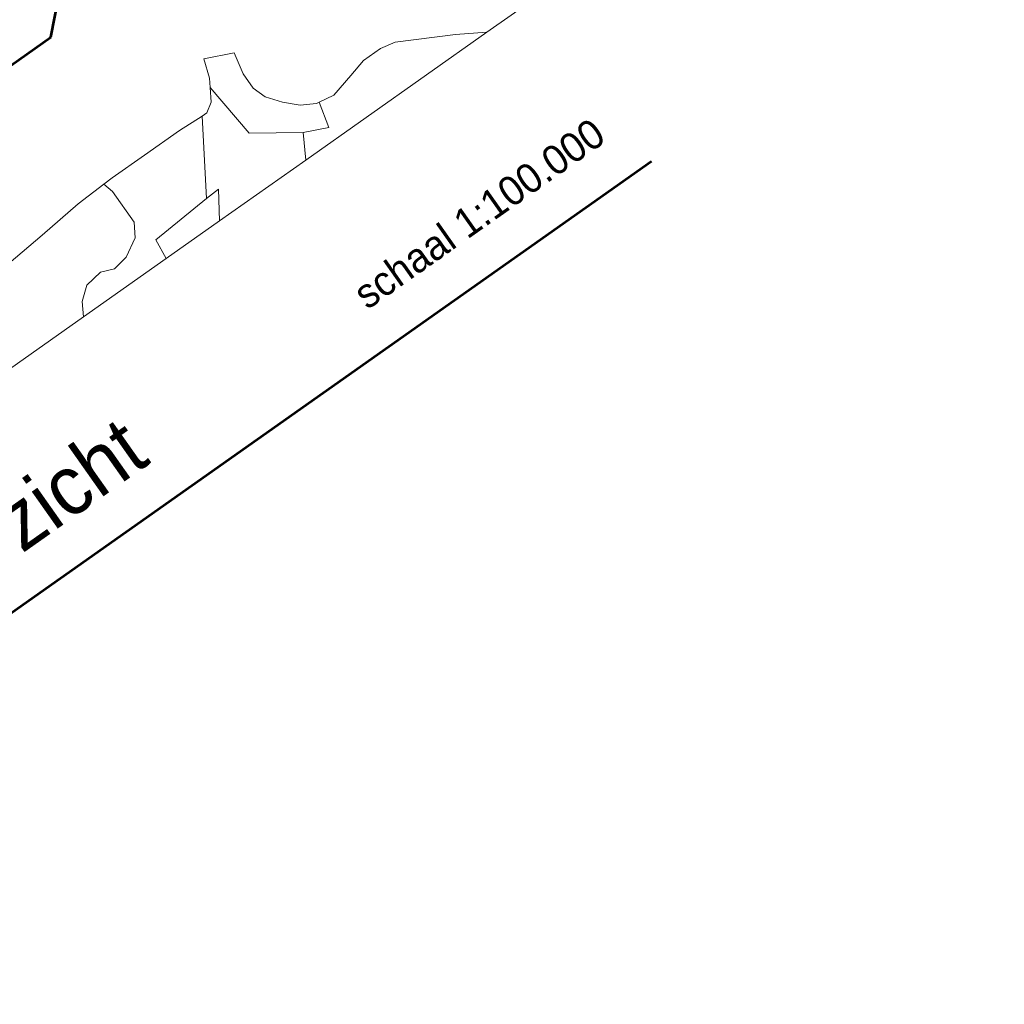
# Model space of a CAD drawing. Header units: metres. Extents: x 149090 to 149776, y 485756 to 486362.
# Tile 45 of 82: x 149604 to 149649, y 486236 to 486281. Entities that reach past the tile are written whole.
import ezdxf
from ezdxf.enums import TextEntityAlignment as Align

# ---------------------------------------------------------------- set-up
doc = ezdxf.new("R2010")
doc.units = ezdxf.units.M
doc.header["$MEASUREMENT"] = 0
for name, color, linetype, lineweight in [('WVB-alg-onderhoek', 7, 'Continuous', 30), ('WVB-pen-brm-dik 018', 6, 'Continuous', 13), ('WVB-pen-dik 050', 1, 'Continuous', 53), ('WVB-raster-60%', 253, 'Continuous', 30), ('WVB-tekst-dik 035', 1, 'Continuous', 40), ('WVB-tekst-dik 050', 1, 'Continuous', 53)]:
    doc.layers.add(name, color=color, linetype=linetype, lineweight=lineweight)
doc.styles.add('Style-WORKING', font='WORKING.shx')

# ---------------------------------------------------------------- blocks, each defined once
blk = doc.blocks.new('INZET')
at = {"layer": 'WVB-pen-brm-dik 018'}
for p, q in [((-0.073058, -0.136106), (-0.072484, -0.134383)), ((-0.072484, -0.134383), (-0.073058, -0.136106)), ((-0.072484, -0.134383), (-0.0699, -0.135532)), ((-0.0699, -0.135532), (-0.072484, -0.134383)), ((-0.0699, -0.135532), (-0.07033, -0.137542)), ((-0.07033, -0.137542), (-0.0699, -0.135532)), ((-0.073508, -0.136837), (-0.073058, -0.136106)), ((-0.073058, -0.136106), (-0.073508, -0.136837)), ((-0.074207, -0.137973), (-0.073508, -0.136837)), ((-0.073508, -0.136837), (-0.074207, -0.137973)), ((-0.072999, -0.14224), (-0.073508, -0.136837)), ((-0.073508, -0.136837), (-0.072999, -0.14224)), ((-0.07033, -0.137542), (-0.07033, -0.139122)), ((-0.07033, -0.139122), (-0.07033, -0.137542)), ((-0.08936, -0.138554), (-0.086442, -0.138446)), ((-0.086442, -0.138446), (-0.08936, -0.138554)), ((-0.086442, -0.138446), (-0.085484, -0.13841)), ((-0.085484, -0.13841), (-0.086442, -0.138446)), ((-0.086442, -0.138446), (-0.086172, -0.139435)), ((-0.086172, -0.139435), (-0.086442, -0.138446)), ((-0.085484, -0.13841), (-0.081894, -0.13841)), ((-0.081894, -0.13841), (-0.085484, -0.13841)), ((-0.081894, -0.13841), (-0.078018, -0.13841)), ((-0.078018, -0.13841), (-0.081894, -0.13841)), ((-0.078018, -0.13841), (-0.075591, -0.138523)), ((-0.075591, -0.138523), (-0.078018, -0.13841)), ((-0.075068, -0.138547), (-0.074207, -0.137973)), ((-0.074207, -0.137973), (-0.075068, -0.138547)), ((-0.098406, -0.139415), (-0.093668, -0.138984)), ((-0.093668, -0.138984), (-0.098406, -0.139415)), ((-0.093668, -0.138984), (-0.08936, -0.138554)), ((-0.08936, -0.138554), (-0.093668, -0.138984)), ((-0.079564, -0.144881), (-0.075591, -0.138523)), ((-0.075591, -0.138523), (-0.079564, -0.144881)), ((-0.075591, -0.138523), (-0.075068, -0.138547)), ((-0.075068, -0.138547), (-0.075591, -0.138523)), ((-0.07033, -0.139122), (-0.0699, -0.140414)), ((-0.0699, -0.140414), (-0.07033, -0.139122)), ((-0.086172, -0.139435), (-0.086172, -0.142836)), ((-0.086172, -0.142836), (-0.086172, -0.139435)), ((-0.0699, -0.140414), (-0.068895, -0.141706)), ((-0.068895, -0.141706), (-0.0699, -0.140414)), ((-0.068895, -0.141706), (-0.067746, -0.142855)), ((-0.067746, -0.142855), (-0.068895, -0.141706)), ((-0.086172, -0.142836), (-0.086901, -0.144051)), ((-0.086901, -0.144051), (-0.086172, -0.142836)), ((-0.068972, -0.145033), (-0.072999, -0.14224)), ((-0.072999, -0.14224), (-0.068972, -0.145033)), ((-0.067746, -0.142855), (-0.066454, -0.143573)), ((-0.066454, -0.143573), (-0.067746, -0.142855)), ((-0.062434, -0.143286), (-0.060711, -0.142855)), ((-0.060711, -0.142855), (-0.062434, -0.143286)), ((-0.060711, -0.142855), (-0.058844, -0.142855)), ((-0.058844, -0.142855), (-0.060711, -0.142855)), ((-0.058844, -0.142855), (-0.057408, -0.143142)), ((-0.057408, -0.143142), (-0.058844, -0.142855)), ((-0.066168, -0.143621), (-0.066786, -0.146005)), ((-0.066786, -0.146005), (-0.066168, -0.143621)), ((-0.066454, -0.143573), (-0.066168, -0.143621)), ((-0.066168, -0.143621), (-0.066454, -0.143573)), ((-0.066168, -0.143621), (-0.064731, -0.14386)), ((-0.064731, -0.14386), (-0.066168, -0.143621)), ((-0.064731, -0.14386), (-0.062434, -0.143286)), ((-0.062434, -0.143286), (-0.064731, -0.14386)), ((-0.057408, -0.143142), (-0.052527, -0.145727)), ((-0.052527, -0.145727), (-0.057408, -0.143142)), ((-0.086901, -0.144051), (-0.088601, -0.145022)), ((-0.088601, -0.145022), (-0.086901, -0.144051)), ((-0.092973, -0.145022), (-0.094188, -0.145994)), ((-0.094188, -0.145994), (-0.092973, -0.145022)), ((-0.091273, -0.144779), (-0.092973, -0.145022)), ((-0.092973, -0.145022), (-0.091273, -0.144779)), ((-0.090059, -0.145265), (-0.091273, -0.144779)), ((-0.091273, -0.144779), (-0.090059, -0.145265)), ((-0.088601, -0.145022), (-0.090059, -0.145265)), ((-0.090059, -0.145265), (-0.088601, -0.145022)), ((-0.085704, -0.147208), (-0.085489, -0.145276)), ((-0.085489, -0.145276), (-0.085704, -0.147208)), ((-0.085489, -0.145276), (-0.079564, -0.144881)), ((-0.079564, -0.144881), (-0.085489, -0.145276)), ((-0.079767, -0.147208), (-0.078202, -0.14479)), ((-0.078202, -0.14479), (-0.079767, -0.147208)), ((-0.078202, -0.14479), (-0.079564, -0.144881)), ((-0.079564, -0.144881), (-0.078202, -0.14479)), ((-0.068972, -0.145033), (-0.070202, -0.147208)), ((-0.070202, -0.147208), (-0.068972, -0.145033)), ((-0.066786, -0.146005), (-0.068972, -0.145033)), ((-0.068972, -0.145033), (-0.066786, -0.146005)), ((-0.094188, -0.145994), (-0.094882, -0.147208)), ((-0.094882, -0.147208), (-0.094188, -0.145994)), ((-0.052527, -0.145727), (-0.050087, -0.147208)), ((-0.050087, -0.147208), (-0.052527, -0.145727)), ((-0.111021, -0.147208), (-0.094882, -0.147208)), ((-0.094882, -0.147208), (-0.085704, -0.147208)), ((-0.085704, -0.147208), (-0.079767, -0.147208)), ((-0.079767, -0.147208), (-0.070202, -0.147208)), ((-0.070202, -0.147208), (-0.050087, -0.147208)), ((-0.050087, -0.147208), (-0.03714, -0.147208))]:
    blk.add_line(p, q, dxfattribs=at)
at = {"layer": 'WVB-pen-dik 050', "ltscale": 10}
blk.add_line((-0.166142, -0.165367), (-0.044627, -0.165367), dxfattribs=at)
at = {"layer": 'WVB-tekst-dik 035', "style": 'Style-WORKING', "width": 0.983051}
blk.add_text('schaal 1:100.000', height=0.0026663, rotation=359.9979, dxfattribs=at).set_placement((-0.060137, -0.160224), align=Align.MIDDLE_CENTER)
at = {"layer": 'WVB-tekst-dik 050', "style": 'Style-WORKING', "width": 0.983051}
blk.add_text('algemeen overzicht', height=0.00533266, rotation=359.9979, dxfattribs=at).set_placement((-0.127801, -0.158883), align=Align.MIDDLE_CENTER)

msp = doc.modelspace()

# ---------------------------------------------------------------- linework, layer by layer
at = {"layer": 'WVB-alg-onderhoek', "lineweight": 40, "ltscale": 500}
msp.add_3dface([(149266.051, 485765.994), (149768.655, 486120.415), (149603.259, 486354.964), (149100.655, 486000.543)], dxfattribs=at)
at = {"layer": 'WVB-tekst-dik 050'}
for p, q in [((149605.426, 486280.151), (149610.9, 486308.021)), ((149594.482, 486272.434), (149605.426, 486280.151))]:
    msp.add_line(p, q, dxfattribs=at)

# ---------------------------------------------------------------- block references
at = {"layer": 'WVB-raster-60%', "xscale": 500.0000000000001, "yscale": 500.0000000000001, "zscale": 500.0000000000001, "rotation": 35.19028839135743}
msp.add_blockref('INZET', (149603.259, 486354.964), dxfattribs=at)

doc.saveas('drawing.dxf')
